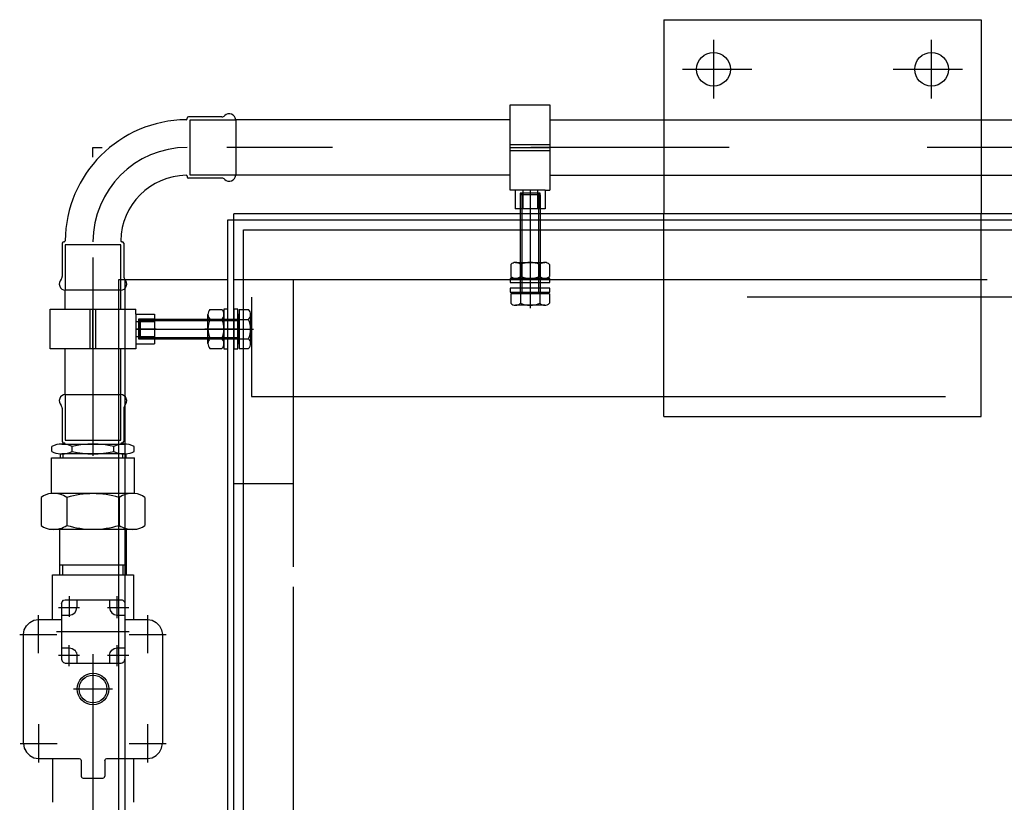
# Model space of a CAD drawing. Header units: metres. Extents: x -5 to 93, y -48 to 79.
# Tile 53 of 91: x 73.103 to 73.6, y 18.953 to 19.347. Entities that reach past the tile are written whole.
import ezdxf

# ---------------------------------------------------------------- set-up
doc = ezdxf.new("R2010")
doc.units = ezdxf.units.M
doc.header["$LTSCALE"] = 0.05
for name, pattern in [('DASHED', [15, 7, -8]), ('DOT_CENTER', [14, 12, -1, 0, -1]), ('LONG_DASHED', [15, 10, -5]), ('PHANTOM', [13, 10, -1, 0, -1, 0, -1]), ('STRICHPUNKT', [25.4, 12.7, -6.35, 0, -6.35])]:
    doc.linetypes.add(name, pattern=pattern)
doc.layers.add('A_Rechen', color=9, linetype='Continuous')

msp = doc.modelspace()

# ---------------------------------------------------------------- linework, layer by layer
at = {"layer": 'A_Rechen', "linetype": 'Continuous'}
for p, q in [((73.42832037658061, 19.34720589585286), (73.42832037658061, 19.29177053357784)), ((73.42832037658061, 19.34720589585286), (73.58832037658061, 19.34720589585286)), ((73.58832037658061, 19.34720589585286), (73.58832037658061, 19.29177053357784)), ((73.35083591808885, 19.30432813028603), (73.37083591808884, 19.30432813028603)), ((73.35083591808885, 19.26121827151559), (73.35083591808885, 19.30432813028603)), ((73.37083591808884, 19.30432813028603), (73.37083591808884, 19.26121827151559)), ((73.18782037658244, 19.297268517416), (73.18782037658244, 19.2975205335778)), ((73.20538243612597, 19.29827053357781), (73.18857037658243, 19.29827053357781)), ((73.21232037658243, 19.2967705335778), (73.21232037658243, 19.26877053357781)), ((73.21232037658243, 19.2967705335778), (73.21232037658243, 19.2967705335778)), ((73.35082037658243, 19.2967705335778), (73.21232037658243, 19.2967705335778)), ((73.37082037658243, 19.2967705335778), (74.80582037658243, 19.29677053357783)), ((73.35083591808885, 19.2842705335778), (73.37083591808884, 19.2842705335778)), ((73.35083591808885, 19.28277053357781), (73.37083591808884, 19.28277053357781)), ((73.35083591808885, 19.28127053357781), (73.37083591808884, 19.28127053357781)), ((73.18782037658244, 19.2682667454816), (73.18782037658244, 19.2680205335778)), ((73.20538243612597, 19.2672705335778), (73.18857037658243, 19.2672705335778)), ((73.21232037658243, 19.26877053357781), (73.21232037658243, 19.26877053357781)), ((73.35082037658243, 19.26877053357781), (73.21232037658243, 19.26877053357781)), ((73.37082037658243, 19.26877053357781), (74.80582037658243, 19.26877053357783)), ((73.35333591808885, 19.26121827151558), (73.35083591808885, 19.26121827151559)), ((73.36833591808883, 19.26121827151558), (73.35333591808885, 19.26121827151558)), ((73.35333591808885, 19.26121827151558), (73.35333591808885, 19.2517705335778)), ((73.35708591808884, 19.26121827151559), (73.35708591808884, 19.2517705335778)), ((73.36458591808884, 19.26121827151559), (73.36458591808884, 19.2517705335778)), ((73.36833591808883, 19.26121827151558), (73.36833591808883, 19.2517705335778)), ((73.36833591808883, 19.26121827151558), (73.37083591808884, 19.26121827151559)), ((73.42832037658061, 19.26377053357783), (73.42832037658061, 19.2492705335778)), ((73.58832037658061, 19.26377053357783), (73.58832037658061, 19.2492705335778)), ((73.35657037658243, 19.25966553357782), (73.35582037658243, 19.25891553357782)), ((73.36582037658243, 19.25891553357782), (73.35582037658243, 19.25891553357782)), ((73.35582037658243, 19.25891553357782), (73.35582037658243, 19.20966553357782)), ((73.36507037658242, 19.25966553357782), (73.35657037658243, 19.25966553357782)), ((73.35657037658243, 19.25966553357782), (73.35657037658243, 19.20966553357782)), ((73.36582037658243, 19.25891553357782), (73.36507037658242, 19.25966553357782)), ((73.36507037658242, 19.25966553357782), (73.36507037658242, 19.20966553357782)), ((73.36582037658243, 19.25891553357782), (73.36582037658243, 19.20966553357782)), ((73.36833591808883, 19.2517705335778), (73.35333591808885, 19.2517705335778)), ((73.20832037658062, 18.59427053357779), (73.20832037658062, 19.2462705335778)), ((73.20832037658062, 19.2462705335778), (75.33632037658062, 19.2462705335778)), ((75.1163203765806, 19.2492705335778), (73.21132037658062, 19.2492705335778)), ((73.21132037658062, 19.21627053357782), (73.21132037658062, 19.2492705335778)), ((73.21632037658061, 19.24127053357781), (73.34950552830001, 19.24127053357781)), ((73.21632037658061, 18.39127053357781), (73.21632037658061, 19.24127053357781)), ((73.34950552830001, 19.24127053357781), (73.65632037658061, 19.24127053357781)), ((73.12482037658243, 19.23452053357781), (73.12482037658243, 19.21770847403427)), ((73.12582239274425, 19.23527053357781), (73.12557037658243, 19.23527053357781)), ((73.15482416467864, 19.23527053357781), (73.15507037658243, 19.23527053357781)), ((73.15582037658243, 19.23452053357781), (73.15582037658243, 19.21770847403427)), ((73.35103591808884, 19.22377053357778), (73.35103591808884, 19.21777053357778)), ((73.35349716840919, 19.22477053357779), (73.36817466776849, 19.22477053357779)), ((73.35595841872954, 19.22377053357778), (73.35595841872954, 19.21777053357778)), ((73.36571341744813, 19.22377053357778), (73.36571341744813, 19.21777053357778)), ((73.37063591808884, 19.22377053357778), (73.37063591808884, 19.21777053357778)), ((73.15332037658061, 19.21627053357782), (73.20832037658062, 19.21627053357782)), ((73.15332037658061, 18.867361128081), (73.15332037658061, 19.21627053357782)), ((73.21132037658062, 19.06627053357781), (73.21132037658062, 19.21627053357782)), ((73.21132037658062, 19.21627053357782), (73.2163203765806, 19.21627053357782)), ((73.35083591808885, 19.2167705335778), (73.35083591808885, 19.21477053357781)), ((73.37083591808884, 19.2167705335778), (73.35083591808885, 19.2167705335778)), ((73.36817466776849, 19.21677053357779), (73.35349716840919, 19.21677053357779)), ((73.37083591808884, 19.21477053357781), (73.37083591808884, 19.2167705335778)), ((73.35083591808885, 19.21477053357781), (73.37083591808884, 19.21477053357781)), ((73.37083591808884, 19.21177053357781), (73.35083591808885, 19.21177053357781)), ((73.35083591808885, 19.21177053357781), (73.35083591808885, 19.2097705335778)), ((73.37083591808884, 19.2097705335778), (73.37083591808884, 19.21177053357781)), ((73.15432037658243, 19.2107705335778), (73.12632037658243, 19.2107705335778)), ((73.12632037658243, 19.20127053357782), (73.12632037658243, 19.2107705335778)), ((73.15432037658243, 19.20127053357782), (73.15432037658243, 19.2107705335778)), ((73.35083591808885, 19.2097705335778), (73.37083591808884, 19.2097705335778)), ((73.35102037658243, 19.2090655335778), (73.35102037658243, 19.20426553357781)), ((73.37062037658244, 19.2090655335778), (73.35102037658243, 19.2090655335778)), ((73.36812037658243, 19.20966553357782), (73.35352037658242, 19.20966553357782)), ((73.35352037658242, 19.20966553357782), (73.35352037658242, 19.2090655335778)), ((73.35594287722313, 19.2090655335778), (73.35594287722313, 19.20426553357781)), ((73.36569787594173, 19.2090655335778), (73.36569787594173, 19.20426553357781)), ((73.36812037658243, 19.2090655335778), (73.36812037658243, 19.20966553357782)), ((73.37062037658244, 19.2090655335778), (73.37062037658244, 19.20426553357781)), ((73.1187627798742, 19.20127053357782), (73.16187263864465, 19.20127053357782)), ((73.1187627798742, 19.18127053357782), (73.1187627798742, 19.20127053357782)), ((73.13882037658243, 19.18127053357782), (73.13882037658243, 19.20127053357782)), ((73.14032037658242, 19.18127053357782), (73.14032037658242, 19.20127053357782)), ((73.14182037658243, 19.18127053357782), (73.14182037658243, 19.20127053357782)), ((73.16187263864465, 19.19877053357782), (73.16187263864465, 19.20127053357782)), ((73.19932037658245, 19.20107053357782), (73.20532037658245, 19.20107053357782)), ((73.20632037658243, 19.20127053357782), (73.20632037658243, 19.18127053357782)), ((73.20832037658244, 19.20127053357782), (73.20632037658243, 19.20127053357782)), ((73.20832037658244, 19.18127053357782), (73.20832037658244, 19.20127053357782)), ((73.21332037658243, 19.20127053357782), (73.21132037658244, 19.20127053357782)), ((73.21132037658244, 19.20127053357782), (73.21132037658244, 19.18127053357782)), ((73.21332037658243, 19.18127053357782), (73.21332037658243, 19.20127053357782)), ((73.21402537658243, 19.20105499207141), (73.21402537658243, 19.18145499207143)), ((73.21402537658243, 19.20105499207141), (73.21882537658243, 19.20105499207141)), ((73.36815912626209, 19.20326553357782), (73.35348162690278, 19.20326553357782)), ((73.16187263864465, 19.19877053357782), (73.17132037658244, 19.19877053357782)), ((73.16187263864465, 19.19877053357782), (73.16187263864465, 19.18377053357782)), ((73.16417537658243, 19.19625499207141), (73.16342537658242, 19.19550499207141)), ((73.16417537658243, 19.19625499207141), (73.21342537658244, 19.19625499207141)), ((73.16417537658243, 19.19625499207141), (73.16417537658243, 19.1862549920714)), ((73.17132037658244, 19.19877053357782), (73.17132037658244, 19.18377053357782)), ((73.19832037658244, 19.18393178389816), (73.19832037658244, 19.19860928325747)), ((73.19932037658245, 19.19614803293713), (73.20532037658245, 19.19614803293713)), ((73.20632037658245, 19.19860928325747), (73.20632037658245, 19.18393178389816)), ((73.21342537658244, 19.19855499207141), (73.21342537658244, 19.18395499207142)), ((73.21402537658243, 19.19855499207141), (73.21342537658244, 19.19855499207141)), ((73.21402537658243, 19.19613249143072), (73.21882537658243, 19.19613249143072)), ((73.21982537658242, 19.19859374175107), (73.21982537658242, 19.18391624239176)), ((73.16187263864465, 19.19502053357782), (73.17132037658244, 19.19502053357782)), ((73.16342537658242, 19.19550499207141), (73.21342537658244, 19.19550499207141)), ((73.16342537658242, 19.19550499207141), (73.16342537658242, 19.18700499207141)), ((73.16187263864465, 19.18752053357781), (73.17132037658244, 19.18752053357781)), ((73.16342537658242, 19.18700499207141), (73.21342537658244, 19.18700499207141)), ((73.16342537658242, 19.18700499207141), (73.16417537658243, 19.1862549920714)), ((73.16417537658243, 19.1862549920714), (73.21342537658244, 19.1862549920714)), ((73.19932037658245, 19.18639303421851), (73.20532037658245, 19.18639303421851)), ((73.21402537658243, 19.1863774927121), (73.21882537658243, 19.1863774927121)), ((73.16187263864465, 19.18127053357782), (73.1187627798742, 19.18127053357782)), ((73.12632037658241, 19.15827053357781), (73.12632037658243, 19.18127053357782)), ((73.15432037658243, 19.15827053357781), (73.15432037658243, 19.18127053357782)), ((73.16187263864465, 19.18377053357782), (73.16187263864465, 19.18127053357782)), ((73.16187263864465, 19.18377053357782), (73.17132037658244, 19.18377053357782)), ((73.19932037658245, 19.18147053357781), (73.20532037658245, 19.18147053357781)), ((73.20632037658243, 19.18127053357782), (73.20832037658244, 19.18127053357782)), ((73.21132037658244, 19.18127053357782), (73.21332037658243, 19.18127053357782)), ((73.21342537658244, 19.18395499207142), (73.21402537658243, 19.18395499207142)), ((73.21402537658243, 19.18145499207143), (73.21882537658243, 19.18145499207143)), ((73.12632037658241, 19.15827053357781), (73.15432037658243, 19.15827053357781)), ((73.12482037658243, 19.15133259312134), (73.12482037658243, 19.1345205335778)), ((73.15582037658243, 19.15133259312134), (73.15582037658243, 19.1345205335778)), ((73.11952037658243, 19.12952055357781), (73.11952037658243, 19.13202055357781)), ((73.12467037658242, 19.13327055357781), (73.1263223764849, 19.13327055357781)), ((73.12557037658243, 19.13377053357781), (73.12582239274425, 19.13377053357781)), ((73.1263223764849, 19.13327456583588), (73.1263223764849, 19.13327055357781)), ((73.1263223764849, 19.13327055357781), (73.15432422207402, 19.13327055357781)), ((73.12982037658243, 19.12952055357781), (73.12982037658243, 19.13202055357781)), ((73.15082037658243, 19.12952055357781), (73.15082037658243, 19.13202055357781)), ((73.15432422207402, 19.13326295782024), (73.15432422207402, 19.13327055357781)), ((73.15432422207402, 19.13327055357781), (73.15597037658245, 19.13327055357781)), ((73.15507037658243, 19.13377053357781), (73.15482416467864, 19.13377053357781)), ((73.16112037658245, 19.12952055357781), (73.16112037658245, 19.13202055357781)), ((73.12382037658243, 19.12830275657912), (73.12382037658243, 19.12627055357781)), ((73.12532037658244, 19.12827055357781), (73.12467037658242, 19.12827055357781)), ((73.12532037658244, 19.12627055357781), (73.12532037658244, 19.12827055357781)), ((73.15532037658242, 19.12827055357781), (73.12532037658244, 19.12827055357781)), ((73.15532037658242, 19.12627055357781), (73.15532037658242, 19.12827055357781)), ((73.15597037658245, 19.12827055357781), (73.15532037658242, 19.12827055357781)), ((73.15682037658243, 19.12830275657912), (73.15682037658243, 19.12627055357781)), ((73.11932038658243, 19.10826504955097), (73.11932038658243, 19.12627055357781)), ((73.11932038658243, 19.12627055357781), (73.16132036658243, 19.12627055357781)), ((73.16132036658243, 19.10826504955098), (73.16132036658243, 19.12627055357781)), ((73.16101563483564, 19.10827055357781), (73.11962511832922, 19.10827055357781)), ((73.11417038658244, 19.1062705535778), (73.11417038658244, 19.09227055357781)), ((73.12717038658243, 19.1062705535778), (73.12717038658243, 19.09227055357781)), ((73.15350144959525, 19.1062705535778), (73.15350144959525, 19.09227055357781)), ((73.16647036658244, 19.1062705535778), (73.16647036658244, 19.09227055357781)), ((73.11962511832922, 19.09027055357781), (73.16101563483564, 19.09027055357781)), ((73.12347037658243, 19.09027055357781), (73.12347037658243, 19.07227055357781)), ((73.15717037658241, 19.07227055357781), (73.15717037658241, 19.09027055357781)), ((73.12517537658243, 19.07227055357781), (73.12347037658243, 19.07227055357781)), ((73.12347037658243, 19.07227055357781), (73.12347037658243, 19.0672705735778)), ((73.15546537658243, 19.07227055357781), (73.12517537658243, 19.07227055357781)), ((73.12517537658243, 19.06727055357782), (73.12517537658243, 19.07227055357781)), ((73.15717037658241, 19.07227055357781), (73.15546537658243, 19.07227055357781)), ((73.15546537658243, 19.06727055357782), (73.15546537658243, 19.07227055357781)), ((73.15717037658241, 19.06727055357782), (73.15717037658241, 19.07227055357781)), ((73.11982038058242, 19.06727055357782), (73.1608203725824, 19.06727055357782)), ((73.11982038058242, 19.0447705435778), (73.11982038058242, 19.06727055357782)), ((73.1608203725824, 19.06727055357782), (73.1608203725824, 19.0447705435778)), ((73.21132037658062, 18.41627053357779), (73.21132037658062, 19.06627053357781)), ((73.12445450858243, 19.0527705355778), (73.12445450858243, 19.0247705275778)), ((73.12445517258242, 19.0527691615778), (73.12472294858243, 19.0537693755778)), ((73.12445517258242, 19.0527691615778), (73.12472294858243, 19.0537693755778)), ((73.1247225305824, 19.05377044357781), (73.12545450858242, 19.0545024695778)), ((73.1247225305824, 19.05377044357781), (73.12545450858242, 19.0545024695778)), ((73.12545521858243, 19.0545013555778), (73.12645515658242, 19.05476925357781)), ((73.12545521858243, 19.0545013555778), (73.12645515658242, 19.05476925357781)), ((73.12622188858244, 19.05477053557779), (73.15445450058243, 19.05477053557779)), ((73.13220450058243, 19.05477053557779), (73.13220450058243, 19.05077052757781)), ((73.14870450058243, 19.05477053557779), (73.14870450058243, 19.05077052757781)), ((73.15445496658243, 19.0547691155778), (73.15545491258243, 19.0545010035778)), ((73.15445496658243, 19.0547691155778), (73.15545491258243, 19.0545010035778)), ((73.15455753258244, 19.05474200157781), (73.15509350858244, 19.0546353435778)), ((73.15455753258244, 19.05474200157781), (73.15509350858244, 19.0546353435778)), ((73.15509324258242, 19.0546363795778), (73.15518569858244, 19.05457462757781)), ((73.15509324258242, 19.0546363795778), (73.15518569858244, 19.05457462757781)), ((73.15545458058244, 19.05450231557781), (73.15618664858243, 19.05377035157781)), ((73.15545458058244, 19.05450231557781), (73.15618664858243, 19.05377035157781)), ((73.15618669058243, 19.0537700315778), (73.15645463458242, 19.05277004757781)), ((73.15618669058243, 19.0537700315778), (73.15645463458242, 19.05277004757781)), ((73.15645450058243, 19.0527705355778), (73.15645450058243, 19.0247705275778)), ((73.12445450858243, 19.0470205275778), (73.12845450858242, 19.0470205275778)), ((73.12845486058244, 19.0470197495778), (73.12988991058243, 19.04730521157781)), ((73.12845486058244, 19.0470197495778), (73.12988991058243, 19.04730521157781)), ((73.12988966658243, 19.0473057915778), (73.13110627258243, 19.04811862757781)), ((73.12988966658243, 19.0473057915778), (73.13110627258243, 19.04811862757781)), ((73.13110619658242, 19.04811882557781), (73.13191908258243, 19.04933539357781)), ((73.13110619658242, 19.04811882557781), (73.13191908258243, 19.04933539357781)), ((73.13191910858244, 19.0493353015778), (73.13220457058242, 19.0507703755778)), ((73.13191910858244, 19.0493353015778), (73.13220457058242, 19.0507703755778)), ((73.14870483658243, 19.0507695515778), (73.14899026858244, 19.04933449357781)), ((73.14870483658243, 19.0507695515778), (73.14899026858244, 19.04933449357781)), ((73.14898987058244, 19.0493357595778), (73.14980277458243, 19.04811916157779)), ((73.14898987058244, 19.0493357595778), (73.14980277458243, 19.04811916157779)), ((73.14980283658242, 19.04811888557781), (73.15101942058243, 19.04730597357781)), ((73.14980283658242, 19.04811888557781), (73.15101942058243, 19.04730597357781)), ((73.15101977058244, 19.04730487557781), (73.15245486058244, 19.04701942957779)), ((73.15101977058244, 19.04730487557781), (73.15245486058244, 19.04701942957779)), ((73.15245450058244, 19.0470205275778), (73.15645450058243, 19.0470205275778)), ((73.10675271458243, 19.0416787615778), (73.10841194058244, 19.04333804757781)), ((73.10675271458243, 19.0416787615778), (73.10841194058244, 19.04333804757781)), ((73.10841196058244, 19.04333800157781), (73.11050273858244, 19.04440330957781)), ((73.10841196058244, 19.04333800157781), (73.11050273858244, 19.04440330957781)), ((73.11050273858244, 19.0444033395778), (73.11282037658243, 19.04477042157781)), ((73.11050273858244, 19.0444033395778), (73.11282037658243, 19.04477042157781)), ((73.11257847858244, 19.04473151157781), (73.11277094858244, 19.0447697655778)), ((73.11257847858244, 19.04473151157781), (73.11277094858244, 19.0447697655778)), ((73.11277113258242, 19.04477052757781), (73.12418631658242, 19.04477052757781)), ((73.15645443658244, 19.04477052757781), (73.16786962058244, 19.04477052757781)), ((73.16782037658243, 19.04477042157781), (73.17013801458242, 19.0444033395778)), ((73.16782037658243, 19.04477042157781), (73.17013801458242, 19.0444033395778)), ((73.16786980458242, 19.0447697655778), (73.16806227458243, 19.04473151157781)), ((73.16786980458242, 19.0447697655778), (73.16806227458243, 19.04473151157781)), ((73.17013801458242, 19.04440330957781), (73.17222879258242, 19.04333800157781)), ((73.17013801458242, 19.04440330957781), (73.17222879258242, 19.04333800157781)), ((73.17222881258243, 19.04333804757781), (73.17388803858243, 19.0416787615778)), ((73.17222881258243, 19.04333804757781), (73.17388803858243, 19.0416787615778)), ((73.10532025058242, 19.0373189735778), (73.10535853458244, 19.0375115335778)), ((73.10532025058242, 19.0373189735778), (73.10535853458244, 19.0375115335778)), ((73.10532038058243, 19.03727048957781), (73.10568745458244, 19.03958810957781)), ((73.10532038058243, 19.03727048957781), (73.10568745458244, 19.03958810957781)), ((73.10532038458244, 18.9822212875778), (73.10532038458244, 19.0373197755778)), ((73.10568746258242, 19.03958815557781), (73.10675274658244, 19.0416789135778)), ((73.10568746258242, 19.03958815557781), (73.10675274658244, 19.0416789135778)), ((73.17388800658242, 19.0416789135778), (73.17495329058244, 19.03958815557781)), ((73.17388800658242, 19.0416789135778), (73.17495329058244, 19.03958815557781)), ((73.17495329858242, 19.03958810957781), (73.1753203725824, 19.03727048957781)), ((73.17495329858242, 19.03958810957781), (73.1753203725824, 19.03727048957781)), ((73.17528221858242, 19.0375115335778), (73.17532050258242, 19.0373189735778)), ((73.17528221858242, 19.0375115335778), (73.17532050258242, 19.0373189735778)), ((73.17532036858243, 19.0373197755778), (73.17532036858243, 18.9822212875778)), ((73.12445450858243, 19.03052052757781), (73.12845450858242, 19.03052052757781)), ((73.12845499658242, 19.03051961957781), (73.12989004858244, 19.03023420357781)), ((73.12845499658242, 19.03051961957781), (73.12989004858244, 19.03023420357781)), ((73.12988960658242, 19.03023503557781), (73.13110613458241, 19.0294221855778)), ((73.12988960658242, 19.03023503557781), (73.13110613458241, 19.0294221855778)), ((73.13110605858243, 19.02942239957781), (73.13191894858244, 19.02820579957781)), ((73.13110605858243, 19.02942239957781), (73.13191894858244, 19.02820579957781)), ((73.13191949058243, 19.02820469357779), (73.13220495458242, 19.02676968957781)), ((73.13191949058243, 19.02820469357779), (73.13220495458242, 19.02676968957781)), ((73.14870456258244, 19.02677038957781), (73.14899000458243, 19.02820543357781)), ((73.14870456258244, 19.02677038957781), (73.14899000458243, 19.02820543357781)), ((73.14898997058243, 19.0282055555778), (73.14980287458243, 19.02942213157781)), ((73.14898997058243, 19.0282055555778), (73.14980287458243, 19.02942213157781)), ((73.14980294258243, 19.02942197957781), (73.15101947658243, 19.0302349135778)), ((73.14980294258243, 19.02942197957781), (73.15101947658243, 19.0302349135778)), ((73.15101966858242, 19.03023453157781), (73.15245473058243, 19.03051992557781)), ((73.15101966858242, 19.03023453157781), (73.15245473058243, 19.03051992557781)), ((73.15245450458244, 19.03052052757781), (73.15645450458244, 19.03052052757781)), ((73.12445476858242, 19.0247700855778), (73.12472275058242, 19.02377008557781)), ((73.12445476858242, 19.0247700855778), (73.12472275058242, 19.02377008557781)), ((73.12472254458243, 19.02377034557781), (73.12545456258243, 19.02303833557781)), ((73.12472254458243, 19.02377034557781), (73.12545456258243, 19.02303833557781)), ((73.12545518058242, 19.02303731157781), (73.12645527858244, 19.02276939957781)), ((73.12545518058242, 19.02303731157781), (73.12645527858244, 19.02276939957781)), ((73.12622188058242, 19.02277052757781), (73.15445450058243, 19.02277052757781)), ((73.13220450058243, 19.02677052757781), (73.13220450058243, 19.02277052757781)), ((73.14870450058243, 19.02677052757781), (73.14870450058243, 19.02277052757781)), ((73.15445488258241, 19.02276955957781), (73.15545486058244, 19.0230375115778)), ((73.15445488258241, 19.02276955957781), (73.15545486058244, 19.0230375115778)), ((73.15455738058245, 19.02279745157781), (73.15509344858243, 19.02290406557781)), ((73.15455738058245, 19.02279745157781), (73.15509344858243, 19.02290406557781)), ((73.15509328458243, 19.02290448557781), (73.15518581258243, 19.0229662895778)), ((73.15509328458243, 19.02290448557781), (73.15518581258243, 19.0229662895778)), ((73.15545453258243, 19.02303841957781), (73.15618658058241, 19.02377038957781)), ((73.15545453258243, 19.02303841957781), (73.15618658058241, 19.02377038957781)), ((73.15618688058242, 19.02376952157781), (73.15645489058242, 19.0247695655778)), ((73.15618688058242, 19.02376952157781), (73.15645489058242, 19.0247695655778)), ((73.10532039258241, 18.98227050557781), (73.10568747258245, 18.97995289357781)), ((73.10532039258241, 18.98227050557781), (73.10568747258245, 18.97995289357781)), ((73.10532090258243, 18.9822208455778), (73.10535925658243, 18.98202833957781)), ((73.10532090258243, 18.9822208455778), (73.10535925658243, 18.98202833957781)), ((73.10568744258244, 18.97995290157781), (73.10675275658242, 18.97786214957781)), ((73.10568744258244, 18.97995290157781), (73.10675275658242, 18.97786214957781)), ((73.10582606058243, 18.97968159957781), (73.10588281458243, 18.97939623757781)), ((73.10582606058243, 18.97968159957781), (73.10588281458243, 18.97939623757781)), ((73.10588204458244, 18.9793967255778), (73.10625536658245, 18.9788380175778)), ((73.10588204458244, 18.9793967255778), (73.10625536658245, 18.9788380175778)), ((73.10675282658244, 18.9778620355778), (73.10841206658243, 18.97620283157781)), ((73.10675282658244, 18.9778620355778), (73.10841206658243, 18.97620283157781)), ((73.17222880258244, 18.97620284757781), (73.17388803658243, 18.97786204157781)), ((73.17222880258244, 18.97620284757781), (73.17388803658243, 18.97786204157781)), ((73.17388801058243, 18.97786215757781), (73.17495329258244, 18.97995290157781)), ((73.17388801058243, 18.97786215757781), (73.17495329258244, 18.97995290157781)), ((73.1749533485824, 18.97995278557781), (73.17532040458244, 18.98227039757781)), ((73.1749533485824, 18.97995278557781), (73.17532040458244, 18.98227039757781)), ((73.17528211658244, 18.98202877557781), (73.17532038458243, 18.98222123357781)), ((73.17528211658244, 18.98202877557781), (73.17532038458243, 18.98222123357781)), ((73.10841206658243, 18.97620284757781), (73.11050283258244, 18.97513755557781)), ((73.10841206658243, 18.97620284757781), (73.11050283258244, 18.97513755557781)), ((73.11050280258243, 18.9751375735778), (73.11282041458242, 18.97477052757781)), ((73.11050280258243, 18.9751375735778), (73.11282041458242, 18.97477052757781)), ((73.1125791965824, 18.97480838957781), (73.11277168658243, 18.97477016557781)), ((73.1125791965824, 18.97480838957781), (73.11277168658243, 18.97477016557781)), ((73.11277113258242, 18.97477054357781), (73.13327038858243, 18.97477054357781)), ((73.11982037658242, 18.97477054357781), (73.11982037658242, 18.95263656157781)), ((73.13327101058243, 18.97476984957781), (73.13379600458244, 18.97462920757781)), ((73.13327101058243, 18.97476984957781), (73.13379600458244, 18.97462920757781)), ((73.13379544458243, 18.9746298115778), (73.13417976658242, 18.97424550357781)), ((73.13379544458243, 18.9746298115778), (73.13417976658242, 18.97424550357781)), ((73.13417994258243, 18.97424530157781), (73.13432058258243, 18.97372031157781)), ((73.13417994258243, 18.97424530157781), (73.13432058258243, 18.97372031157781)), ((73.13432037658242, 18.9737205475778), (73.13432037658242, 18.9658205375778)), ((73.14632037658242, 18.9737205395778), (73.14632037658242, 18.9658205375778)), ((73.14632076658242, 18.97371999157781), (73.14646147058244, 18.97424505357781)), ((73.14632076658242, 18.97371999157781), (73.14646147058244, 18.97424505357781)), ((73.14646107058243, 18.97424547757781), (73.14684538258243, 18.9746298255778)), ((73.14646107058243, 18.97424547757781), (73.14684538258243, 18.9746298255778)), ((73.14684584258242, 18.97462933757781), (73.14737079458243, 18.9747699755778)), ((73.14684584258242, 18.97462933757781), (73.14737079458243, 18.9747699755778)), ((73.14737036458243, 18.97477054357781), (73.16786962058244, 18.97477054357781)), ((73.16082037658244, 18.97477052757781), (73.16082037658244, 18.95263656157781)), ((73.16782040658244, 18.97477047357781), (73.17013803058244, 18.97513755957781)), ((73.16782040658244, 18.97477047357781), (73.17013803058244, 18.97513755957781)), ((73.16786974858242, 18.9747703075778), (73.16806222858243, 18.9748085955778)), ((73.16786974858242, 18.9747703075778), (73.16806222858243, 18.9748085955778)), ((73.17013804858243, 18.97513748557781), (73.17222881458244, 18.97620283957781)), ((73.17013804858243, 18.97513748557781), (73.17222881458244, 18.97620283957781)), ((73.13432060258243, 18.96582030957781), (73.13446127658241, 18.96529528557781)), ((73.13432060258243, 18.96582030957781), (73.13446127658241, 18.96529528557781)), ((73.13446109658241, 18.96529546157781), (73.13484546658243, 18.9649111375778)), ((73.13446109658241, 18.96529546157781), (73.13484546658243, 18.9649111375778)), ((73.13484601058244, 18.96491064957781), (73.13537096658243, 18.96477001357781)), ((73.13484601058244, 18.96491064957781), (73.13537096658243, 18.96477001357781)), ((73.13537037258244, 18.9647705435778), (73.14527037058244, 18.9647705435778)), ((73.14527086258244, 18.9647700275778), (73.14579585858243, 18.9649106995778)), ((73.14527086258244, 18.9647700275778), (73.14579585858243, 18.9649106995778)), ((73.14579541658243, 18.96491115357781), (73.14617971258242, 18.9652955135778)), ((73.14579541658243, 18.96491115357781), (73.14617971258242, 18.9652955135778)), ((73.14618012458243, 18.96529503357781), (73.14632079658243, 18.96582001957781)), ((73.14618012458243, 18.96529503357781), (73.14632079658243, 18.96582001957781))]:
    msp.add_line(p, q, dxfattribs=at)
at = {"layer": 'A_Rechen', "linetype": 'DOT_CENTER'}
for p, q in [((73.4533203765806, 19.33703532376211), (73.4533203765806, 19.30742691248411)), ((73.5633203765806, 19.30742691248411), (73.5633203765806, 19.33703532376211)), ((73.4376731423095, 19.32220589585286), (73.47271983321, 19.32220589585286)), ((73.5439209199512, 19.32220589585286), (73.5789676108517, 19.32220589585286)), ((73.36082037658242, 19.26116553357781), (73.36082037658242, 19.20176553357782)), ((73.36083591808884, 19.26057053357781), (73.36083591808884, 19.2509705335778)), ((73.16192537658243, 19.19125499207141), (73.22132537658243, 19.19125499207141)), ((73.16252037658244, 19.19127053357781), (73.17212037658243, 19.19127053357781)), ((73.19682037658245, 19.19127053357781), (73.20782037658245, 19.19127053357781)), ((73.20482037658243, 19.19127053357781), (73.20982037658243, 19.19127053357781)), ((73.20932037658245, 19.19127053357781), (73.21432037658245, 19.19127053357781)), ((73.12832037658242, 19.05661800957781), (73.12832037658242, 19.0460937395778)), ((73.15232036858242, 19.05661800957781), (73.15232036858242, 19.04554529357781)), ((73.11282037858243, 19.0277781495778), (73.11282038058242, 19.04706514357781)), ((73.12296015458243, 19.05077052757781), (73.13348974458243, 19.05077052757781)), ((73.14758407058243, 19.05077052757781), (73.15838788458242, 19.05077052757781)), ((73.16782037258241, 19.04706514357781), (73.16782037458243, 19.0277781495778)), ((73.10334833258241, 19.03727054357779), (73.12208738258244, 19.03727054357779)), ((73.12195350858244, 19.03877052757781), (73.15855337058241, 19.03877052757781)), ((73.15855337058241, 19.03727054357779), (73.17729242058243, 19.03727054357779)), ((73.12832038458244, 19.02125039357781), (73.12832038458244, 19.03178003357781)), ((73.15232036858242, 19.03178003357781), (73.15232036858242, 19.02125039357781)), ((73.12296015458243, 19.02677052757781), (73.13359942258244, 19.02677052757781)), ((73.14769375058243, 19.02677052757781), (73.15838788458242, 19.02677052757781)), ((73.13049958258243, 19.0097705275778), (73.15022489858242, 19.0097705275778)), ((73.11282033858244, 18.99206513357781), (73.11282033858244, 18.97277812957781)), ((73.16782037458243, 18.99206511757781), (73.16782037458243, 18.9727781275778)), ((73.10355333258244, 18.98227051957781), (73.12229238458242, 18.98227051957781)), ((73.15855337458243, 18.98227051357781), (73.17729242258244, 18.98227051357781))]:
    msp.add_line(p, q, dxfattribs=at)
at = {"layer": 'A_Rechen', "linetype": 'DASHED'}
for p, q in [((73.18932037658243, 19.2967705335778), (73.21232037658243, 19.2967705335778)), ((73.18932037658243, 19.26877053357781), (73.18932037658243, 19.2967705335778)), ((73.21232037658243, 19.2967705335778), (73.21232037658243, 19.2967705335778)), ((73.42832037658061, 19.29177053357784), (73.42832037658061, 19.26377053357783)), ((73.58832037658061, 19.29177053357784), (73.58832037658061, 19.26377053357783)), ((73.21232037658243, 19.26877053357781), (73.18932037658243, 19.26877053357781)), ((73.21232037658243, 19.26877053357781), (73.21232037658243, 19.26877053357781)), ((73.36583591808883, 19.25977053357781), (73.35583591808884, 19.25977053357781)), ((73.42832037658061, 19.14720589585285), (73.42832037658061, 19.2492705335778)), ((73.58832037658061, 19.14720589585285), (73.58832037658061, 19.2492705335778)), ((73.12632037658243, 19.2337705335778), (73.12632037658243, 19.2107705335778)), ((73.15432037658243, 19.2337705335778), (73.12632037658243, 19.2337705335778)), ((73.15432037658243, 19.2107705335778), (73.15432037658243, 19.2337705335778)), ((73.1563203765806, 19.21627053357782), (73.1563203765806, 18.4162705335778)), ((73.2163203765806, 19.21627053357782), (73.24132037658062, 19.21627053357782)), ((73.24132037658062, 19.21627053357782), (73.24132037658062, 19.07127053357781)), ((73.24132037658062, 19.21627053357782), (75.30332037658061, 19.21627053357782)), ((73.22032037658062, 19.20727053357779), (73.22032037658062, 19.15727053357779)), ((74.57032037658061, 19.20727053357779), (73.22032037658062, 19.20727053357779)), ((73.16332037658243, 19.19627053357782), (73.16332037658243, 19.18627053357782)), ((73.12632037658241, 19.15827053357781), (73.12632037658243, 19.13527053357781)), ((73.15432037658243, 19.13527053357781), (73.15432037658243, 19.15827053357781)), ((73.22032037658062, 19.15727053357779), (74.57032037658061, 19.15727053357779)), ((73.42832037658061, 19.14720589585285), (73.58832037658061, 19.14720589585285)), ((73.12632037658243, 19.13527053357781), (73.15432037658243, 19.13527053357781)), ((73.24132037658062, 19.11327053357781), (73.21132037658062, 19.11327053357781)), ((73.24132037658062, 19.06127053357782), (73.24132037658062, 18.51927053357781))]:
    msp.add_line(p, q, dxfattribs=at)
at = {"layer": 'A_Rechen', "linetype": 'PHANTOM'}
for p, q in [((73.14032037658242, 19.28277053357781), (73.1449099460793, 19.28277053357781)), ((73.14032037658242, 19.27797626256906), (73.14032037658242, 19.28277053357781))]:
    msp.add_line(p, q, dxfattribs=at)
at = {"layer": 'A_Rechen', "color": 8, "linetype": 'STRICHPUNKT', "ltscale": 0.1}
for p, q in [((74.86117245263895, 19.28277053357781), (73.20782037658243, 19.28277053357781)), ((73.14032037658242, 19.22727053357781), (73.14032037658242, 18.40177053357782))]:
    msp.add_line(p, q, dxfattribs=at)
at = {"layer": 'A_Rechen', "linetype": 'LONG_DASHED'}
for p, q in [((73.35583591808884, 19.25977053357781), (73.35583591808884, 19.2517705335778)), ((73.35675606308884, 19.25977053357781), (73.35675606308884, 19.2517705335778)), ((73.36491577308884, 19.2517705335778), (73.36491577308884, 19.25977053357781)), ((73.36583591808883, 19.2517705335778), (73.36583591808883, 19.25977053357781)), ((73.17132037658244, 19.19627053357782), (73.16332037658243, 19.19627053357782)), ((73.17132037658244, 19.19535038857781), (73.16332037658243, 19.19535038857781)), ((73.16332037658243, 19.18719067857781), (73.17132037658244, 19.18719067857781)), ((73.16332037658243, 19.18627053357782), (73.17132037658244, 19.18627053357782))]:
    msp.add_line(p, q, dxfattribs=at)
at = {"layer": 'A_Rechen', "linetype": 'Continuous'}
for centre, radius in [((73.4533203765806, 19.32220589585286), 0.0085), ((73.5633203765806, 19.32220589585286), 0.0085), ((73.14032037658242, 19.0097705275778), 0.0080001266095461), ((73.14032037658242, 19.0097705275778), 0.00700009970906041)]:
    msp.add_circle(centre, radius, dxfattribs=at)
for centre, radius, start, end in [((73.18782037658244, 19.23527053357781), 0.06150000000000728, 90.46206774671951, 179.5379322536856), ((73.18732037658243, 19.297268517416), 0.00049999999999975, 270.4620677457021, 0), ((73.18857037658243, 19.2975205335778), 0.00075, 90, 180), ((73.20538243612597, 19.30027053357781), 0.002, 270, 314.5219553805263), ((73.20907037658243, 19.29652053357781), 0.00325960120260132, 4.398705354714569, 134.5219553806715), ((73.18782037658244, 19.23527053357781), 0.03350000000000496, 90.86815109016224, 179.1318489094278), ((73.18732037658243, 19.2682667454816), 0.0005, 0, 90.86815109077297), ((73.18857037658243, 19.2680205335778), 0.00075, 180, 270), ((73.20538243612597, 19.26527053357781), 0.0019999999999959, 45.47804461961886, 90), ((73.20907037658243, 19.26902053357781), 0.00325960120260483, 225.4780446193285, 355.6012946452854), ((73.12582239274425, 19.23577053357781), 0.0005, 270, 359.5379322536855), ((73.15482416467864, 19.23577053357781), 0.000500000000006, 179.1318489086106, 270), ((73.12557037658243, 19.23452053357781), 0.00075, 90, 180), ((73.15507037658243, 19.23452053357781), 0.00075, 0, 90), ((73.35349716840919, 19.22124165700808), 0.0035288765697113, 45.7764254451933, 134.2235745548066), ((73.36083591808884, 19.21237553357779), 0.01239499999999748, 66.82720813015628, 113.1727918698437), ((73.36817466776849, 19.22124165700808), 0.0035288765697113, 45.7764254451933, 134.2235745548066), ((73.12657037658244, 19.21402053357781), 0.00325960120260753, 135.4780446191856, 265.6012946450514), ((73.12282037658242, 19.21770847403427), 0.0019999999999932, 315.4780446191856, 0), ((73.15407037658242, 19.21402053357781), 0.00325960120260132, 274.3987053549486, 44.5219553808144), ((73.15782037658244, 19.21770847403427), 0.002, 180, 224.5219553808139), ((73.35349716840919, 19.22029941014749), 0.0035288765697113, 225.7764254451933, 314.2235745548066), ((73.36083591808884, 19.22916553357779), 0.01239499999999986, 246.8272081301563, 293.1727918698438), ((73.36817466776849, 19.22029941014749), 0.0035288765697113, 225.7764254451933, 314.2235745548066), ((73.20184925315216, 19.19860928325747), 0.00352887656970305, 135.7764254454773, 224.2235745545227), ((73.20279150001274, 19.19860928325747), 0.00352887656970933, 315.7764254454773, 44.22357455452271), ((73.21629650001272, 19.19859374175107), 0.00352887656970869, 315.7764254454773, 44.22357455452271), ((73.35348162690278, 19.20679441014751), 0.00352887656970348, 225.7764254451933, 314.2235745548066), ((73.36082037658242, 19.21566053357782), 0.01239499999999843, 246.8272081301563, 293.1727918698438), ((73.36815912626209, 19.20679441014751), 0.003528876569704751, 225.7764254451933, 314.2235745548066), ((73.21071537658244, 19.19127053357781), 0.01239500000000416, 156.8272081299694, 203.1727918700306), ((73.19392537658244, 19.19127053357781), 0.01239499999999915, 336.8272081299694, 23.1727918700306), ((73.20743037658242, 19.19125499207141), 0.01239499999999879, 336.8272081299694, 23.1727918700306), ((73.20184925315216, 19.18393178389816), 0.00352887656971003, 135.7764254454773, 224.2235745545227), ((73.20279150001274, 19.18393178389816), 0.00352887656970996, 315.7764254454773, 44.22357455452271), ((73.21629650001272, 19.18391624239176), 0.00352887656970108, 315.7764254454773, 44.22357455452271), ((73.12657037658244, 19.1550205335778), 0.00325960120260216, 94.39870535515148, 224.5219553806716), ((73.15407037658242, 19.1550205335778), 0.00325960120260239, 315.4780446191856, 85.60129464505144), ((73.12282037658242, 19.15133259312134), 0.002, 0, 44.52195538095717), ((73.15782037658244, 19.15133259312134), 0.00199999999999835, 135.4780446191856, 180), ((73.12467037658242, 19.12203655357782), 0.01123399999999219, 90, 117.2858295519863), ((73.12467037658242, 19.12203655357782), 0.01123399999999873, 62.7141704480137, 90), ((73.12557037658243, 19.1345205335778), 0.00075, 180, 270), ((73.12582239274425, 19.1332705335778), 0.00049999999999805, 0.4620677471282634, 90), ((73.14032037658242, 19.08854555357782), 0.0447249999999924, 76.42205085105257, 103.5779491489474), ((73.15597037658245, 19.12203655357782), 0.01123399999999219, 90, 117.2858295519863), ((73.15482416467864, 19.1332705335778), 0.0005, 90, 180.868151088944), ((73.15507037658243, 19.1345205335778), 0.00075, 270, 0), ((73.15597037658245, 19.12203655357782), 0.01123399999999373, 62.7141704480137, 90), ((73.12467037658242, 19.13950455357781), 0.01123399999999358, 242.7141704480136, 265.6606728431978), ((73.12467037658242, 19.13950455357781), 0.01123399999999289, 265.6606728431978, 270), ((73.12467037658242, 19.13950455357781), 0.01123399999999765, 270, 297.2858295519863), ((73.14032037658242, 19.17299555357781), 0.0447249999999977, 256.4220508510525, 283.5779491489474), ((73.15597037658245, 19.13950455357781), 0.01123400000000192, 242.7141704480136, 270), ((73.15597037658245, 19.13950455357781), 0.01123399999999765, 270, 274.3393271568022), ((73.15597037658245, 19.13950455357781), 0.01123399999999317, 274.3393271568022, 297.2858295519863), ((73.11962511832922, 19.09983202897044), 0.008438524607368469, 92.06951343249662, 130.2713419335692), ((73.11962511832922, 19.09983202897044), 0.008438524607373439, 90, 92.06951343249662), ((73.12067038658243, 19.09698120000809), 0.01133764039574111, 55.01852660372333, 95.2898685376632), ((73.14033591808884, 19.06393780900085), 0.04433274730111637, 72.72424703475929, 107.2757529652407), ((73.15998590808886, 19.0970235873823), 0.01129400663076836, 84.76881437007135, 125.0401563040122), ((73.16101563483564, 19.09983202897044), 0.0084385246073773, 87.93048656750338, 90), ((73.16101563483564, 19.09983202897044), 0.00843852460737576, 49.7286580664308, 87.93048656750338), ((73.11962511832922, 19.09870907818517), 0.00843852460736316, 229.7286580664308, 270), ((73.12067038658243, 19.10155990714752), 0.01133764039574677, 264.7101314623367, 304.9814733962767), ((73.14033591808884, 19.13460329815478), 0.04433274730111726, 252.7242470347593, 287.2757529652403), ((73.15998590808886, 19.1015175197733), 0.0112940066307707, 234.9598436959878, 275.2311856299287), ((73.16101563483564, 19.09870907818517), 0.00843852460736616, 270, 310.2713419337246)]:
    msp.add_arc(centre, radius, start, end, dxfattribs=at)
at = {"layer": 'A_Rechen', "color": 8, "linetype": 'STRICHPUNKT', "ltscale": 0.1}
msp.add_arc((73.18782037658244, 19.23527053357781), 0.0475, 90, 180, dxfattribs=at)

doc.saveas('drawing.dxf')
